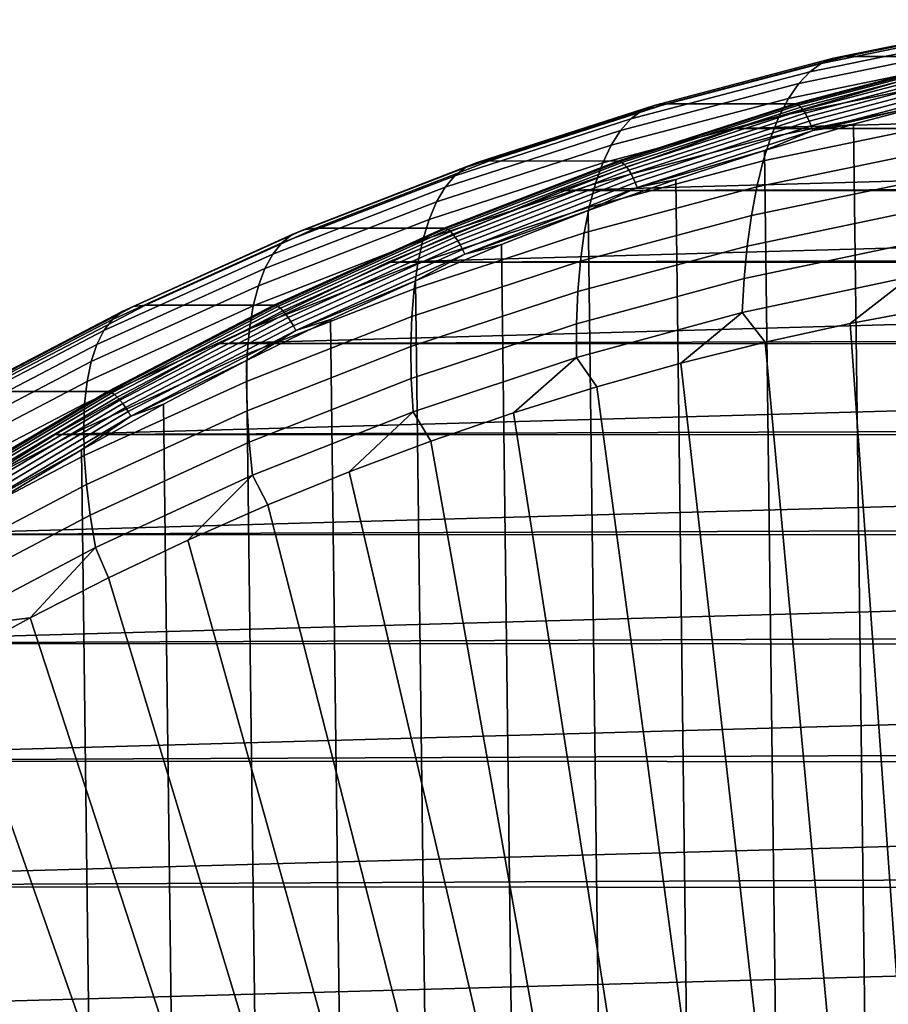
# Model space of a CAD drawing. Header units: metres. Extents: x -248 to 28, y -28 to 28.
# Tile 25 of 256: x -235.8 to -230.52, y 16.22 to 22.21. Entities that reach past the tile are written whole.
import ezdxf

# ---------------------------------------------------------------- set-up
doc = ezdxf.new("R2010")
doc.units = ezdxf.units.M
doc.layers.add('solid_10_061_053_XXX', color=7, linetype='CONTINUOUS')

msp = doc.modelspace()

# ---------------------------------------------------------------- linework, layer by layer
at = {"layer": 'solid_10_061_053_XXX'}
for points in [[(-229.74707, 22.195017, 137.092545), (-229.822693, 22.164129, 136.880005), (-230.924377, 21.940063, 137.280991), (-230.850418, 21.970795, 137.494125)], [(-230.850418, 21.970795, 137.494125), (-230.774643, 21.980898, 137.705429), (-229.670746, 22.205172, 137.30365), (-229.74707, 22.195017, 137.092545)], [(-229.670746, 22.205172, 137.30365), (-230.774643, 21.980898, 137.705429), (-229.994675, 21.980829, 139.849289), (-228.890808, 22.205116, 139.44751)], [(-229.822693, 22.164129, 136.880005), (-229.895996, 22.112757, 136.670609), (-230.994919, 21.888954, 137.070587), (-230.924377, 21.940063, 137.280991)], [(-229.895996, 22.112757, 136.670609), (-229.966354, 22.041327, 136.466049), (-231.061447, 21.817892, 136.864639), (-230.994919, 21.888954, 137.070587)], [(-229.966354, 22.041327, 136.466049), (-230.033203, 21.950426, 136.268066), (-231.123428, 21.727461, 136.664886), (-231.061447, 21.817892, 136.864639)], [(-230.850418, 21.970795, 137.494125), (-230.924377, 21.940063, 137.280991), (-232.013321, 21.654028, 137.677338), (-231.94101, 21.684502, 137.891068)], [(-231.94101, 21.684502, 137.891068), (-231.865768, 21.694523, 138.10257), (-230.774643, 21.980898, 137.705429), (-230.850418, 21.970795, 137.494125)], [(-230.774643, 21.980898, 137.705429), (-231.865768, 21.694523, 138.10257), (-231.0858, 21.694441, 140.246429), (-229.994675, 21.980829, 139.849289)], [(-230.033203, 21.950426, 136.268066), (-230.095993, 21.840805, 136.078293), (-231.180344, 21.618404, 136.472961), (-231.123428, 21.727461, 136.664886)], [(-229.983246, 21.978521, 139.878235), (-229.994675, 21.980829, 139.849289), (-231.0858, 21.694441, 140.246429), (-231.074265, 21.692177, 140.27533)], [(-229.983246, 21.978521, 139.878235), (-231.074265, 21.692177, 140.27533), (-231.061996, 21.685129, 140.303391), (-229.971329, 21.97138, 139.906418)], [(-229.971329, 21.97138, 139.906418), (-231.061996, 21.685129, 140.303391), (-231.049072, 21.673555, 140.329575), (-229.959, 21.959656, 139.932816)], [(-229.959, 21.959656, 139.932816), (-231.049072, 21.673555, 140.329575), (-231.035828, 21.657743, 140.353271), (-229.946533, 21.943634, 139.956802)], [(-230.924377, 21.940063, 137.280991), (-230.994919, 21.888954, 137.070587), (-232.081131, 21.60335, 137.465927), (-232.013321, 21.654028, 137.677338)], [(-229.946533, 21.943634, 139.956802), (-231.035828, 21.657743, 140.353271), (-231.022568, 21.638079, 140.373871), (-229.93428, 21.92371, 139.977768)], [(-229.93428, 21.92371, 139.977768), (-231.022568, 21.638079, 140.373871), (-231.009644, 21.615049, 140.390884), (-229.922501, 21.900377, 139.995193)], [(-229.922501, 21.900377, 139.995193), (-231.009644, 21.615049, 140.390884), (-230.997345, 21.589224, 140.403885), (-229.911514, 21.87421, 140.008667)], [(-230.994919, 21.888954, 137.070587), (-231.061447, 21.817892, 136.864639), (-232.14386, 21.532887, 137.258606), (-232.081131, 21.60335, 137.465927)], [(-231.440323, 21.543812, 140.801132), (-219.228226, 21.566227, 174.134613), (-218.142319, 21.876755, 173.739365), (-230.354263, 21.858654, 140.405838)], [(-231.440323, 21.543812, 140.801132), (-230.354263, 21.858654, 140.405838), (-220.319107, 21.855814, 136.753342)], [(-231.440323, 21.543812, 140.801132), (-220.319107, 21.855814, 136.753342), (-219.233185, 21.540352, 136.358109)], [(-230.095993, 21.840805, 136.078293), (-230.154205, 21.713367, 135.8983), (-231.231735, 21.491625, 136.290482), (-231.180344, 21.618404, 136.472961)], [(-229.911514, 21.87421, 140.008667), (-230.997345, 21.589224, 140.403885), (-230.986008, 21.561237, 140.412537), (-229.901581, 21.845854, 140.017838)], [(-229.901581, 21.845854, 140.017838), (-230.986008, 21.561237, 140.412537), (-230.975891, 21.531782, 140.416656), (-229.892944, 21.816011, 140.022491)], [(-231.061447, 21.817892, 136.864639), (-231.123428, 21.727461, 136.664886), (-232.201004, 21.443216, 137.057083), (-232.14386, 21.532887, 137.258606)], [(-229.892944, 21.816011, 140.022491), (-230.975891, 21.531782, 140.416656), (-230.183487, 21.713848, 140.130844)], [(-231.123428, 21.727461, 136.664886), (-231.180344, 21.618404, 136.472961), (-232.252075, 21.335081, 136.863037), (-232.201004, 21.443216, 137.057083)], [(-230.154205, 21.713367, 135.8983), (-230.207397, 21.569164, 135.729584), (-231.277191, 21.348164, 136.118958), (-231.231735, 21.491625, 136.290482)], [(-230.975891, 21.531782, 140.416656), (-230.728989, 21.569818, 140.329391), (-230.183487, 21.713848, 140.130844)], [(-230.728989, 21.569818, 140.329391), (-230.183517, -21.71384, 140.130859), (-229.634628, -21.842237, 139.931076), (-230.183487, 21.713848, 140.130844)], [(-232.013321, 21.654028, 137.677338), (-232.081131, 21.60335, 137.465927), (-233.15155, 21.256748, 137.85553), (-233.086456, 21.306831, 138.067917)], [(-231.94101, 21.684502, 137.891068), (-232.013321, 21.654028, 137.677338), (-233.086456, 21.306831, 138.067917), (-233.015762, 21.33695, 138.282242)], [(-233.015762, 21.33695, 138.282242), (-232.941071, 21.346855, 138.493958), (-231.865768, 21.694523, 138.10257), (-231.94101, 21.684502, 137.891068)], [(-231.865768, 21.694523, 138.10257), (-232.941071, 21.346855, 138.493958), (-232.161072, 21.34676, 140.637802), (-231.0858, 21.694441, 140.246429)], [(-231.074265, 21.692177, 140.27533), (-231.0858, 21.694441, 140.246429), (-232.161072, 21.34676, 140.637802), (-232.149445, 21.344545, 140.666672)], [(-231.074265, 21.692177, 140.27533), (-232.149445, 21.344545, 140.666672), (-232.136826, 21.33761, 140.694595), (-231.061996, 21.685129, 140.303391)], [(-231.061996, 21.685129, 140.303391), (-232.136826, 21.33761, 140.694595), (-232.123322, 21.326223, 140.720581), (-231.049072, 21.673555, 140.329575)], [(-231.049072, 21.673555, 140.329575), (-232.123322, 21.326223, 140.720581), (-232.109299, 21.310663, 140.743973), (-231.035828, 21.657743, 140.353271)], [(-231.035828, 21.657743, 140.353271), (-232.109299, 21.310663, 140.743973), (-232.095062, 21.291313, 140.764236), (-231.022568, 21.638079, 140.373871)], [(-232.081131, 21.60335, 137.465927), (-232.14386, 21.532887, 137.258606), (-233.210526, 21.187111, 137.646835), (-233.15155, 21.256748, 137.85553)], [(-231.180344, 21.618404, 136.472961), (-231.231735, 21.491625, 136.290482), (-232.296692, 21.20937, 136.678085), (-232.252075, 21.335081, 136.863037)], [(-231.022568, 21.638079, 140.373871), (-232.095062, 21.291313, 140.764236), (-232.080994, 21.268654, 140.780823), (-231.009644, 21.615049, 140.390884)], [(-231.009644, 21.615049, 140.390884), (-232.080994, 21.268654, 140.780823), (-232.067429, 21.24324, 140.79335), (-230.997345, 21.589224, 140.403885)], [(-232.14386, 21.532887, 137.258606), (-232.201004, 21.443216, 137.057083), (-233.262863, 21.098497, 137.443573), (-233.210526, 21.187111, 137.646835)], [(-232.509109, 21.167898, 141.19014), (-220.297302, 21.194624, 174.523727), (-219.228226, 21.566227, 174.134613), (-231.440323, 21.543812, 140.801132)], [(-232.509109, 21.167898, 141.19014), (-231.440323, 21.543812, 140.801132), (-219.233185, 21.540352, 136.358109)], [(-232.509109, 21.167898, 141.19014), (-219.233185, 21.540352, 136.358109), (-218.164627, 21.163853, 135.969177)], [(-230.997345, 21.589224, 140.403885), (-232.067429, 21.24324, 140.79335), (-232.054688, 21.215702, 140.801514), (-230.986008, 21.561237, 140.412537)], [(-230.986008, 21.561237, 140.412537), (-232.054688, 21.215702, 140.801514), (-232.043121, 21.18672, 140.805084), (-230.975891, 21.531782, 140.416656)], [(-230.975891, 21.531782, 140.416656), (-232.043121, 21.18672, 140.805084), (-231.270599, 21.410294, 140.52652)], [(-230.207397, 21.569164, 135.729584), (-230.255142, 21.409382, 135.573547), (-231.31636, 21.189203, 135.959808), (-231.277191, 21.348164, 136.118958)], [(-231.270599, 21.410294, 140.52652), (-230.729019, -21.569811, 140.329407), (-230.183517, -21.71384, 140.130859), (-230.728989, 21.569818, 140.329391)], [(-230.975891, 21.531782, 140.416656), (-231.270599, 21.410294, 140.52652), (-230.728989, 21.569818, 140.329391)], [(-231.231735, 21.491625, 136.290482), (-231.277191, 21.348164, 136.118958), (-232.334473, 21.06712, 136.503769), (-232.296692, 21.20937, 136.678085)], [(-232.201004, 21.443216, 137.057083), (-232.252075, 21.335081, 136.863037), (-233.308182, 20.991632, 137.247437), (-233.262863, 21.098497, 137.443573)], [(-232.043121, 21.18672, 140.805084), (-231.808014, 21.235361, 140.722137), (-231.270599, 21.410294, 140.52652)], [(-231.808014, 21.235361, 140.722137), (-231.270615, -21.410284, 140.526535), (-230.729019, -21.569811, 140.329407), (-231.270599, 21.410294, 140.52652)], [(-230.255142, 21.409382, 135.573547), (-230.297028, 21.235338, 135.431503), (-231.348923, 21.016056, 135.814362), (-231.31636, 21.189203, 135.959808)], [(-233.086456, 21.306831, 138.067917), (-233.15155, 21.256748, 137.85553), (-234.203171, 20.850128, 138.238281), (-234.140732, 20.899454, 138.451645)], [(-233.015762, 21.33695, 138.282242), (-233.086456, 21.306831, 138.067917), (-234.140732, 20.899454, 138.451645), (-234.07164, 20.929117, 138.666565)], [(-234.07164, 20.929117, 138.666565), (-233.997482, 20.938875, 138.878448), (-232.941071, 21.346855, 138.493958), (-233.015762, 21.33695, 138.282242)], [(-232.941071, 21.346855, 138.493958), (-233.997482, 20.938875, 138.878448), (-233.217468, 20.93877, 141.022293), (-232.161072, 21.34676, 140.637802)], [(-232.252075, 21.335081, 136.863037), (-232.296692, 21.20937, 136.678085), (-233.346069, 20.867399, 137.060043), (-233.308182, 20.991632, 137.247437)], [(-232.149445, 21.344545, 140.666672), (-232.161072, 21.34676, 140.637802), (-233.217468, 20.93877, 141.022293), (-233.205734, 20.936609, 141.051132)], [(-232.149445, 21.344545, 140.666672), (-233.205734, 20.936609, 141.051132), (-233.19278, 20.929808, 141.078934), (-232.136826, 21.33761, 140.694595)], [(-232.136826, 21.33761, 140.694595), (-233.19278, 20.929808, 141.078934), (-233.178726, 20.918636, 141.104706), (-232.123322, 21.326223, 140.720581)], [(-232.123322, 21.326223, 140.720581), (-233.178726, 20.918636, 141.104706), (-233.16391, 20.903374, 141.127838), (-232.109299, 21.310663, 140.743973)], [(-232.109299, 21.310663, 140.743973), (-233.16391, 20.903374, 141.127838), (-233.148727, 20.884394, 141.147736), (-232.095062, 21.291313, 140.764236)], [(-231.277191, 21.348164, 136.118958), (-231.31636, 21.189203, 135.959808), (-232.365128, 20.909498, 136.341522), (-232.334473, 21.06712, 136.503769)], [(-233.15155, 21.256748, 137.85553), (-233.210526, 21.187111, 137.646835), (-234.258423, 20.781546, 138.028244), (-234.203171, 20.850128, 138.238281)], [(-232.095062, 21.291313, 140.764236), (-233.148727, 20.884394, 141.147736), (-233.13353, 20.862167, 141.163925), (-232.080994, 21.268654, 140.780823)], [(-232.080994, 21.268654, 140.780823), (-233.13353, 20.862167, 141.163925), (-233.118713, 20.83724, 141.175995), (-232.067429, 21.24324, 140.79335)], [(-232.067429, 21.24324, 140.79335), (-233.118713, 20.83724, 141.175995), (-233.104614, 20.810228, 141.183655), (-232.054688, 21.215702, 140.801514)], [(-232.340881, 21.045137, 140.916077), (-231.808044, -21.235352, 140.722137), (-231.270615, -21.410284, 140.526535), (-231.808014, 21.235361, 140.722137)], [(-232.043121, 21.18672, 140.805084), (-232.340881, 21.045137, 140.916077), (-231.808014, 21.235361, 140.722137)], [(-230.297028, 21.235338, 135.431503), (-230.332748, 21.048471, 135.304642), (-231.374619, 20.830149, 135.683853), (-231.348923, 21.016056, 135.814362)], [(-233.210526, 21.187111, 137.646835), (-233.262863, 21.098497, 137.443573), (-234.306046, 20.694273, 137.823257), (-234.258423, 20.781546, 138.028244)], [(-233.557495, 20.732027, 141.571732), (-221.346268, 20.763069, 174.905518), (-220.297302, 21.194624, 174.523727), (-232.509109, 21.167898, 141.19014)], [(-232.296692, 21.20937, 136.678085), (-232.334473, 21.06712, 136.503769), (-233.376266, 20.72682, 136.88295), (-233.346069, 20.867399, 137.060043)], [(-232.054688, 21.215702, 140.801514), (-233.104614, 20.810228, 141.183655), (-233.091599, 20.781799, 141.186707), (-232.043121, 21.18672, 140.805084)], [(-232.043121, 21.18672, 140.805084), (-233.091599, 20.781799, 141.186707), (-232.340881, 21.045137, 140.916077)], [(-231.31636, 21.189203, 135.959808), (-231.348923, 21.016056, 135.814362), (-232.388428, 20.73781, 136.192719), (-232.365128, 20.909498, 136.341522)], [(-233.557495, 20.732027, 141.571732), (-232.509109, 21.167898, 141.19014), (-218.164627, 21.163853, 135.969177)], [(-233.557495, 20.732027, 141.571732), (-218.164627, 21.163853, 135.969177), (-217.116409, 20.727367, 135.587662)], [(-233.262863, 21.098497, 137.443573), (-233.308182, 20.991632, 137.247437), (-234.345657, 20.589025, 137.625046), (-234.306046, 20.694273, 137.823257)], [(-232.334473, 21.06712, 136.503769), (-232.365128, 20.909498, 136.341522), (-233.398499, 20.571051, 136.717651), (-233.376266, 20.72682, 136.88295)], [(-233.091599, 20.781799, 141.186707), (-232.868683, 20.839804, 141.108185), (-232.340881, 21.045137, 140.916077)], [(-232.868683, 20.839804, 141.108185), (-232.340897, -21.045128, 140.916092), (-231.808044, -21.235352, 140.722137), (-232.340881, 21.045137, 140.916077)], [(-231.348923, 21.016056, 135.814362), (-231.374619, 20.830149, 135.683853), (-232.40416, 20.553465, 136.058578), (-232.388428, 20.73781, 136.192719)], [(-230.332748, 21.048471, 135.304642), (-230.36203, 20.850321, 135.194), (-231.39325, 20.633013, 135.569336), (-231.374619, 20.830149, 135.683853)], [(-235.105682, 20.46216, 139.042923), (-235.032028, 20.471739, 139.255005), (-233.997482, 20.938875, 138.878448), (-234.07164, 20.929117, 138.666565)], [(-233.997482, 20.938875, 138.878448), (-235.032028, 20.471739, 139.255005), (-234.252014, 20.471622, 141.398834), (-233.217468, 20.93877, 141.022293)], [(-233.308182, 20.991632, 137.247437), (-233.346069, 20.867399, 137.060043), (-234.376938, 20.466675, 137.435242), (-234.345657, 20.589025, 137.625046)], [(-233.205734, 20.936609, 141.051132), (-233.217468, 20.93877, 141.022293), (-234.252014, 20.471622, 141.398834), (-234.240189, 20.469522, 141.427643)], [(-233.205734, 20.936609, 141.051132), (-234.240189, 20.469522, 141.427643), (-234.226883, 20.462872, 141.455322), (-233.19278, 20.929808, 141.078934)], [(-234.140732, 20.899454, 138.451645), (-234.203171, 20.850128, 138.238281), (-235.232986, 20.384638, 138.613113), (-235.173187, 20.433046, 138.827423)], [(-234.07164, 20.929117, 138.666565), (-234.140732, 20.899454, 138.451645), (-235.173187, 20.433046, 138.827423), (-235.105682, 20.46216, 139.042923)], [(-233.19278, 20.929808, 141.078934), (-234.226883, 20.462872, 141.455322), (-234.212265, 20.45195, 141.480896), (-233.178726, 20.918636, 141.104706)], [(-233.178726, 20.918636, 141.104706), (-234.212265, 20.45195, 141.480896), (-234.196716, 20.437027, 141.503738), (-233.16391, 20.903374, 141.127838)], [(-233.16391, 20.903374, 141.127838), (-234.196716, 20.437027, 141.503738), (-234.180588, 20.41847, 141.5233), (-233.148727, 20.884394, 141.147736)], [(-233.148727, 20.884394, 141.147736), (-234.180588, 20.41847, 141.5233), (-234.164291, 20.396738, 141.539093), (-233.13353, 20.862167, 141.163925)], [(-232.365128, 20.909498, 136.341522), (-232.388428, 20.73781, 136.192719), (-233.412628, 20.401379, 136.565491), (-233.398499, 20.571051, 136.717651)], [(-234.203171, 20.850128, 138.238281), (-234.258423, 20.781546, 138.028244), (-235.284607, 20.317331, 138.401749), (-235.232986, 20.384638, 138.613113)], [(-233.346069, 20.867399, 137.060043), (-233.376266, 20.72682, 136.88295), (-234.399628, 20.328222, 137.255432), (-234.376938, 20.466675, 137.435242)], [(-233.13353, 20.862167, 141.163925), (-234.164291, 20.396738, 141.539093), (-234.148239, 20.372368, 141.550705), (-233.118713, 20.83724, 141.175995)], [(-233.118713, 20.83724, 141.175995), (-234.148239, 20.372368, 141.550705), (-234.132812, 20.345959, 141.557892), (-233.104614, 20.810228, 141.183655)], [(-233.391159, 20.619469, 141.298355), (-232.868713, -20.839792, 141.108185), (-232.340897, -21.045128, 140.916092), (-232.868683, 20.839804, 141.108185)], [(-233.091599, 20.781799, 141.186707), (-233.391159, 20.619469, 141.298355), (-232.868683, 20.839804, 141.108185)], [(-231.374619, 20.830149, 135.683853), (-231.39325, 20.633013, 135.569336), (-232.412247, 20.357986, 135.940216), (-232.40416, 20.553465, 136.058578)], [(-230.36203, 20.850321, 135.194), (-230.384628, 20.642523, 135.10051), (-231.404709, 20.426277, 135.471786), (-231.39325, 20.633013, 135.569336)], [(-234.258423, 20.781546, 138.028244), (-234.306046, 20.694273, 137.823257), (-235.327591, 20.231684, 138.195068), (-235.284607, 20.317331, 138.401749)], [(-234.582703, 20.237354, 141.94487), (-222.372086, 20.272814, 175.278885), (-221.346268, 20.763069, 174.905518), (-233.557495, 20.732027, 141.571732)], [(-233.104614, 20.810228, 141.183655), (-234.132812, 20.345959, 141.557892), (-234.118393, 20.318163, 141.560425), (-233.091599, 20.781799, 141.186707)], [(-233.091599, 20.781799, 141.186707), (-234.118393, 20.318163, 141.560425), (-233.391159, 20.619469, 141.298355)], [(-234.306046, 20.694273, 137.823257), (-234.345657, 20.589025, 137.625046), (-235.361603, 20.128397, 137.994812), (-235.327591, 20.231684, 138.195068)], [(-234.582703, 20.237354, 141.94487), (-233.557495, 20.732027, 141.571732), (-217.116409, 20.727367, 135.587662)], [(-234.582703, 20.237354, 141.94487), (-217.116409, 20.727367, 135.587662), (-216.091476, 20.232119, 135.214615)], [(-233.376266, 20.72682, 136.88295), (-233.398499, 20.571051, 136.717651), (-234.413574, 20.174812, 137.087097), (-234.399628, 20.328222, 137.255432)], [(-232.388428, 20.73781, 136.192719), (-232.40416, 20.553465, 136.058578), (-233.418518, 20.219198, 136.427765), (-233.412628, 20.401379, 136.565491)], [(-231.404709, 20.426277, 135.471786), (-230.384628, 20.642523, 135.10051), (-230.74791, 20.359516, 135.151505), (-231.264633, 20.246264, 135.339584)], [(-230.384628, 20.642523, 135.10051), (-230.228485, 20.457838, 134.962463), (-230.74791, 20.359516, 135.151505)], [(-234.345657, 20.589025, 137.625046), (-234.376938, 20.466675, 137.435242), (-235.386383, 20.008324, 137.802643), (-235.361603, 20.128397, 137.994812)], [(-234.118393, 20.318163, 141.560425), (-233.907928, 20.384289, 141.486435), (-233.391159, 20.619469, 141.298355)], [(-233.907928, 20.384289, 141.486435), (-233.39119, -20.619457, 141.298355), (-232.868713, -20.839792, 141.108185), (-233.391159, 20.619469, 141.298355)], [(-231.39325, 20.633013, 135.569336), (-231.404709, 20.426277, 135.471786), (-232.412628, 20.152985, 135.838638), (-232.412247, 20.357986, 135.940216)], [(-233.398499, 20.571051, 136.717651), (-233.412628, 20.401379, 136.565491), (-234.41864, 20.007706, 136.931656), (-234.413574, 20.174812, 137.087097)], [(-232.40416, 20.553465, 136.058578), (-232.412247, 20.357986, 135.940216), (-233.416153, 20.026011, 136.305603), (-233.418518, 20.219198, 136.427765)], [(-235.105682, 20.46216, 139.042923), (-235.173187, 20.433046, 138.827423), (-236.180893, 19.908926, 139.194214), (-236.114929, 19.937393, 139.410248)], [(-236.114929, 19.937393, 139.410248), (-236.041794, 19.946762, 139.622528), (-235.032028, 20.471739, 139.255005), (-235.105682, 20.46216, 139.042923)], [(-235.032028, 20.471739, 139.255005), (-236.041794, 19.946762, 139.622528), (-235.261765, 19.94664, 141.766357), (-234.252014, 20.471622, 141.398834)], [(-234.376938, 20.466675, 137.435242), (-234.399628, 20.328222, 137.255432), (-235.401703, 19.87245, 137.620148), (-235.386383, 20.008324, 137.802643)], [(-234.240189, 20.469522, 141.427643), (-234.252014, 20.471622, 141.398834), (-235.261765, 19.94664, 141.766357), (-235.249832, 19.944603, 141.795135)], [(-234.240189, 20.469522, 141.427643), (-235.249832, 19.944603, 141.795135), (-235.236206, 19.938122, 141.822678), (-234.226883, 20.462872, 141.455322)], [(-234.226883, 20.462872, 141.455322), (-235.236206, 19.938122, 141.822678), (-235.221069, 19.927479, 141.848068), (-234.212265, 20.45195, 141.480896)], [(-230.74791, 20.359516, 135.151505), (-230.228485, 20.457838, 134.962463), (-230.032898, 10.306357, 131.562622)], [(-235.173187, 20.433046, 138.827423), (-235.232986, 20.384638, 138.613113), (-236.238129, 19.861591, 138.978958), (-236.180893, 19.908926, 139.194214)], [(-234.212265, 20.45195, 141.480896), (-235.221069, 19.927479, 141.848068), (-235.204773, 19.912939, 141.870651), (-234.196716, 20.437027, 141.503738)], [(-234.196716, 20.437027, 141.503738), (-235.204773, 19.912939, 141.870651), (-235.187729, 19.894857, 141.889877), (-234.180588, 20.41847, 141.5233)], [(-234.180588, 20.41847, 141.5233), (-235.187729, 19.894857, 141.889877), (-235.170364, 19.873684, 141.905273), (-234.164291, 20.396738, 141.539093)], [(-234.164291, 20.396738, 141.539093), (-235.170364, 19.873684, 141.905273), (-235.153107, 19.849937, 141.916458), (-234.148239, 20.372368, 141.550705)], [(-233.412628, 20.401379, 136.565491), (-233.418518, 20.219198, 136.427765), (-234.414825, 19.828281, 136.79039), (-234.41864, 20.007706, 136.931656)], [(-232.412628, 20.152985, 135.838638), (-231.404709, 20.426277, 135.471786), (-231.778275, 20.118162, 135.526535), (-232.288483, 19.975306, 135.712234)], [(-231.404709, 20.426277, 135.471786), (-231.264633, 20.246264, 135.339584), (-231.778275, 20.118162, 135.526535)], [(-235.232986, 20.384638, 138.613113), (-235.284607, 20.317331, 138.401749), (-236.286163, 19.795782, 138.766281), (-236.238129, 19.861591, 138.978958)], [(-234.148239, 20.372368, 141.550705), (-235.153107, 19.849937, 141.916458), (-235.136368, 19.824205, 141.923157), (-234.132812, 20.345959, 141.557892)], [(-234.132812, 20.345959, 141.557892), (-235.136368, 19.824205, 141.923157), (-235.12059, 19.797123, 141.925201), (-234.118393, 20.318163, 141.560425)], [(-234.418518, 20.134476, 141.672272), (-233.907959, -20.384275, 141.48645), (-233.39119, -20.619457, 141.298355), (-233.907928, 20.384289, 141.486435)], [(-234.118393, 20.318163, 141.560425), (-234.418518, 20.134476, 141.672272), (-233.907928, 20.384289, 141.486435)], [(-232.412247, 20.357986, 135.940216), (-232.412628, 20.152985, 135.838638), (-233.405579, 19.823412, 136.200043), (-233.416153, 20.026011, 136.305603)], [(-230.74791, 20.359516, 135.151505), (-230.032898, 10.306357, 131.562622), (-230.34227, 10.236745, 131.675217), (-231.264633, 20.246264, 135.339584)], [(-235.284607, 20.317331, 138.401749), (-235.327591, 20.231684, 138.195068), (-236.324615, 19.712036, 138.557953), (-236.286163, 19.795782, 138.766281)], [(-234.399628, 20.328222, 137.255432), (-234.413574, 20.174812, 137.087097), (-235.407486, 19.721895, 137.448853), (-235.401703, 19.87245, 137.620148)], [(-234.118393, 20.318163, 141.560425), (-235.12059, 19.797123, 141.925201), (-234.418518, 20.134476, 141.672272)], [(-235.327591, 20.231684, 138.195068), (-235.361603, 20.128397, 137.994812), (-236.353149, 19.611044, 138.355713), (-236.324615, 19.712036, 138.557953)], [(-235.581741, 19.685295, 142.308487), (-223.37204, 19.725166, 175.642838), (-222.372086, 20.272814, 175.278885), (-234.582703, 20.237354, 141.94487)], [(-235.581741, 19.685295, 142.308487), (-234.582703, 20.237354, 141.94487), (-216.091476, 20.232119, 135.214615)], [(-235.581741, 19.685295, 142.308487), (-216.091476, 20.232119, 135.214615), (-215.092728, 19.679502, 134.851089)], [(-233.418518, 20.219198, 136.427765), (-233.416153, 20.026011, 136.305603), (-234.402161, 19.638014, 136.66449), (-234.414825, 19.828281, 136.79039)], [(-231.264633, 20.246264, 135.339584), (-230.34227, 10.236745, 131.675217), (-230.649399, 10.156611, 131.787003), (-231.778275, 20.118162, 135.526535)], [(-234.413574, 20.174812, 137.087097), (-234.41864, 20.007706, 136.931656), (-235.403671, 19.557899, 137.290176), (-235.407486, 19.721895, 137.448853)], [(-235.361603, 20.128397, 137.994812), (-235.386383, 20.008324, 137.802643), (-236.371552, 19.493639, 138.161224), (-236.353149, 19.611044, 138.355713)], [(-235.12059, 19.797123, 141.925201), (-234.922668, 19.870161, 141.855774), (-234.418518, 20.134476, 141.672272)], [(-234.922668, 19.870161, 141.855774), (-234.418533, -20.13446, 141.672287), (-233.907959, -20.384275, 141.48645), (-234.418518, 20.134476, 141.672272)], [(-233.405579, 19.823412, 136.200043), (-232.412628, 20.152985, 135.838638), (-232.794861, 19.817799, 135.896545), (-233.297043, 19.645758, 136.079315)], [(-232.412628, 20.152985, 135.838638), (-232.288483, 19.975306, 135.712234), (-232.794861, 19.817799, 135.896545)], [(-231.778275, 20.118162, 135.526535), (-230.649399, 10.156611, 131.787003), (-230.954117, 10.065998, 131.897919), (-232.288483, 19.975306, 135.712234)], [(-235.386383, 20.008324, 137.802643), (-235.401703, 19.87245, 137.620148), (-236.379669, 19.360783, 137.976105), (-236.371552, 19.493639, 138.161224)], [(-234.41864, 20.007706, 136.931656), (-234.414825, 19.828281, 136.79039), (-235.390305, 19.381811, 137.145432), (-235.403671, 19.557899, 137.290176)], [(-233.416153, 20.026011, 136.305603), (-233.405579, 19.823412, 136.200043), (-234.380768, 19.438477, 136.554977), (-234.402161, 19.638014, 136.66449)], [(-236.041794, 19.946762, 139.622528), (-237.023926, 19.365429, 139.979996), (-236.243866, 19.365301, 142.12381), (-235.261765, 19.94664, 141.766357)], [(-235.249832, 19.944603, 141.795135), (-235.261765, 19.94664, 141.766357), (-236.243866, 19.365301, 142.12381), (-236.231857, 19.363333, 142.152557)], [(-235.249832, 19.944603, 141.795135), (-236.231857, 19.363333, 142.152557), (-236.217911, 19.35704, 142.179993), (-235.236206, 19.938122, 141.822678)], [(-235.236206, 19.938122, 141.822678), (-236.217911, 19.35704, 142.179993), (-236.20224, 19.346708, 142.205185), (-235.221069, 19.927479, 141.848068)], [(-235.221069, 19.927479, 141.848068), (-236.20224, 19.346708, 142.205185), (-236.185226, 19.332592, 142.227509), (-235.204773, 19.912939, 141.870651)], [(-232.288483, 19.975306, 135.712234), (-230.954117, 10.065998, 131.897919), (-231.255814, 9.965083, 132.007721), (-232.794861, 19.817799, 135.896545)], [(-235.401703, 19.87245, 137.620148), (-235.407486, 19.721895, 137.448853), (-236.377457, 19.213572, 137.801895), (-236.379669, 19.360783, 137.976105)], [(-235.204773, 19.912939, 141.870651), (-236.185226, 19.332592, 142.227509), (-236.167297, 19.315037, 142.246414), (-235.187729, 19.894857, 141.889877)], [(-235.187729, 19.894857, 141.889877), (-236.167297, 19.315037, 142.246414), (-236.148895, 19.294479, 142.261429), (-235.170364, 19.873684, 141.905273)], [(-235.170364, 19.873684, 141.905273), (-236.148895, 19.294479, 142.261429), (-236.130463, 19.271425, 142.272186), (-235.153107, 19.849937, 141.916458)], [(-235.419983, 19.591545, 142.036774), (-234.922684, -19.870148, 141.855774), (-234.418533, -20.13446, 141.672287), (-234.922668, 19.870161, 141.855774)], [(-235.12059, 19.797123, 141.925201), (-235.419983, 19.591545, 142.036774), (-234.922668, 19.870161, 141.855774)], [(-235.153107, 19.849937, 141.916458), (-236.130463, 19.271425, 142.272186), (-236.112473, 19.246443, 142.278427), (-235.136368, 19.824205, 141.923157)], [(-235.136368, 19.824205, 141.923157), (-236.112473, 19.246443, 142.278427), (-236.095352, 19.22015, 142.279984), (-235.12059, 19.797123, 141.925201)], [(-235.12059, 19.797123, 141.925201), (-236.095352, 19.22015, 142.279984), (-235.419983, 19.591545, 142.036774)], [(-234.414825, 19.828281, 136.79039), (-234.402161, 19.638014, 136.66449), (-235.367508, 19.195084, 137.015839), (-235.390305, 19.381811, 137.145432)], [(-234.380768, 19.438477, 136.554977), (-233.405579, 19.823412, 136.200043), (-233.794678, 19.459307, 136.260437), (-234.287369, 19.258585, 136.439774)], [(-233.405579, 19.823412, 136.200043), (-233.297043, 19.645758, 136.079315), (-233.794678, 19.459307, 136.260437)], [(-232.794861, 19.817799, 135.896545), (-231.255814, 9.965083, 132.007721), (-231.554306, 9.853935, 132.116364), (-233.297043, 19.645758, 136.079315)], [(-236.551575, 19.077557, 142.661484), (-224.343216, 19.121719, 175.996307), (-223.37204, 19.725166, 175.642838), (-235.581741, 19.685295, 142.308487)], [(-236.551575, 19.077557, 142.661484), (-235.581741, 19.685295, 142.308487), (-215.092728, 19.679502, 134.851089)], [(-236.551575, 19.077557, 142.661484), (-215.092728, 19.679502, 134.851089), (-214.123169, 19.071201, 134.498215)], [(-235.407486, 19.721895, 137.448853), (-235.403671, 19.557899, 137.290176), (-236.364929, 19.053217, 137.640045), (-236.377457, 19.213572, 137.801895)], [(-234.402161, 19.638014, 136.66449), (-234.380768, 19.438477, 136.554977), (-235.335495, 18.999254, 136.902481), (-235.367508, 19.195084, 137.015839)], [(-233.794678, 19.459307, 136.260437), (-233.297043, 19.645758, 136.079315), (-231.554306, 9.853935, 132.116364)], [(-235.403671, 19.557899, 137.290176), (-235.390305, 19.381811, 137.145432), (-236.342224, 18.881041, 137.491898), (-236.364929, 19.053217, 137.640045)], [(-236.095352, 19.22015, 142.279984), (-235.910049, 19.298868, 142.215149), (-235.419983, 19.591545, 142.036774)], [(-235.910049, 19.298868, 142.215149), (-235.420013, -19.59153, 142.036789), (-234.922684, -19.870148, 141.855774), (-235.419983, 19.591545, 142.036774)], [(-235.335495, 18.999254, 136.902481), (-234.380768, 19.438477, 136.554977), (-234.77478, 19.043739, 136.617172), (-235.256546, 18.814928, 136.792526)], [(-234.380768, 19.438477, 136.554977), (-234.287369, 19.258585, 136.439774), (-234.77478, 19.043739, 136.617172)], [(-233.794678, 19.459307, 136.260437), (-231.554306, 9.853935, 132.116364), (-231.849396, 9.73262, 132.22377), (-234.287369, 19.258585, 136.439774)], [(-235.390305, 19.381811, 137.145432), (-235.367508, 19.195084, 137.015839), (-236.309509, 18.698456, 137.358704), (-236.342224, 18.881041, 137.491898)], [(-236.392624, 18.992285, 142.390793), (-235.91008, -19.298853, 142.215164), (-235.420013, -19.59153, 142.036789), (-235.910049, 19.298868, 142.215149)], [(-234.287369, 19.258585, 136.439774), (-231.849396, 9.73262, 132.22377), (-232.140625, 9.601322, 132.329773), (-234.77478, 19.043739, 136.617172)], [(-235.367508, 19.195084, 137.015839), (-235.335495, 18.999254, 136.902481), (-236.26709, 18.506973, 137.241547), (-236.309509, 18.698456, 137.358704)], [(-237.489807, 18.415634, 143.002975), (-225.282898, 18.464146, 176.338318), (-224.343216, 19.121719, 175.996307), (-236.551575, 19.077557, 142.661484)], [(-237.489807, 18.415634, 143.002975), (-236.551575, 19.077557, 142.661484), (-214.123169, 19.071201, 134.498215)], [(-237.489807, 18.415634, 143.002975), (-214.123169, 19.071201, 134.498215), (-213.185272, 18.408754, 134.156845)], [(-234.77478, 19.043739, 136.617172), (-232.140625, 9.601322, 132.329773), (-232.42775, 9.46017, 132.434265), (-235.256546, 18.814928, 136.792526)], [(-236.26709, 18.506973, 137.241547), (-235.335495, 18.999254, 136.902481), (-235.7323, 18.572317, 136.965683)], [(-235.335495, 18.999254, 136.902481), (-235.256546, 18.814928, 136.792526), (-235.7323, 18.572317, 136.965683)], [(-235.256546, 18.814928, 136.792526), (-232.42775, 9.46017, 132.434265), (-232.710464, 9.309299, 132.53717), (-235.7323, 18.572317, 136.965683)], [(-236.26709, 18.506973, 137.241547), (-235.7323, 18.572317, 136.965683), (-236.201706, 18.31609, 137.136536)], [(-235.7323, 18.572317, 136.965683), (-232.710464, 9.309299, 132.53717), (-232.98851, 9.148843, 132.638367), (-236.201706, 18.31609, 137.136536)], [(-238.3936, 17.701513, 143.331924), (-226.188263, 17.754436, 176.667847), (-225.282898, 18.464146, 176.338318), (-237.489807, 18.415634, 143.002975)], [(-238.3936, 17.701513, 143.331924), (-237.489807, 18.415634, 143.002975), (-213.185272, 18.408754, 134.156845)], [(-238.3936, 17.701513, 143.331924), (-213.185272, 18.408754, 134.156845), (-212.28183, 17.694115, 133.828018)], [(-236.201706, 18.31609, 137.136536), (-232.98851, 9.148843, 132.638367), (-233.261597, 8.978979, 132.737762), (-236.664429, 18.046429, 137.304947)], [(-237.120117, 17.763529, 137.47081), (-236.664429, 18.046429, 137.304947), (-233.261597, 8.978979, 132.737762)], [(-237.120117, 17.763529, 137.47081), (-233.261597, 8.978979, 132.737762), (-233.529358, 8.799937, 132.83522), (-237.568451, 17.467594, 137.633987)], [(-239.260269, 16.93734, 143.647369), (-227.057007, 16.994402, 176.984055), (-226.188263, 17.754436, 176.667847), (-238.3936, 17.701513, 143.331924)], [(-239.260269, 16.93734, 143.647369), (-238.3936, 17.701513, 143.331924), (-212.28183, 17.694115, 133.828018)], [(-239.260269, 16.93734, 143.647369), (-212.28183, 17.694115, 133.828018), (-211.415558, 16.929466, 133.512711)], [(-237.568451, 17.467594, 137.633987), (-233.529358, 8.799937, 132.83522), (-233.791626, 8.611822, 132.930679), (-238.009109, 17.15884, 137.794373)], [(-238.009109, 17.15884, 137.794373), (-233.791626, 8.611822, 132.930679), (-234.048157, 8.41482, 133.024048), (-238.441742, 16.837502, 137.951843)], [(-240.087631, 16.125036, 143.948502), (-227.886551, 16.186264, 177.28598), (-227.057007, 16.994402, 176.984055), (-239.260269, 16.93734, 143.647369)], [(-240.087631, 16.125036, 143.948502), (-239.260269, 16.93734, 143.647369), (-211.415558, 16.929466, 133.512711)], [(-240.087631, 16.125036, 143.948502), (-211.415558, 16.929466, 133.512711), (-210.588593, 16.116686, 133.211731)], [(-238.441742, 16.837502, 137.951843), (-234.048157, 8.41482, 133.024048), (-234.298538, 8.209237, 133.115189), (-238.866028, 16.503817, 138.106262)], [(-238.866028, 16.503817, 138.106262), (-234.298538, 8.209237, 133.115189), (-234.542603, 7.995211, 133.20401), (-239.281662, 16.158049, 138.257538)]]:
    msp.add_3dface(points, dxfattribs=at)

doc.saveas('drawing.dxf')
